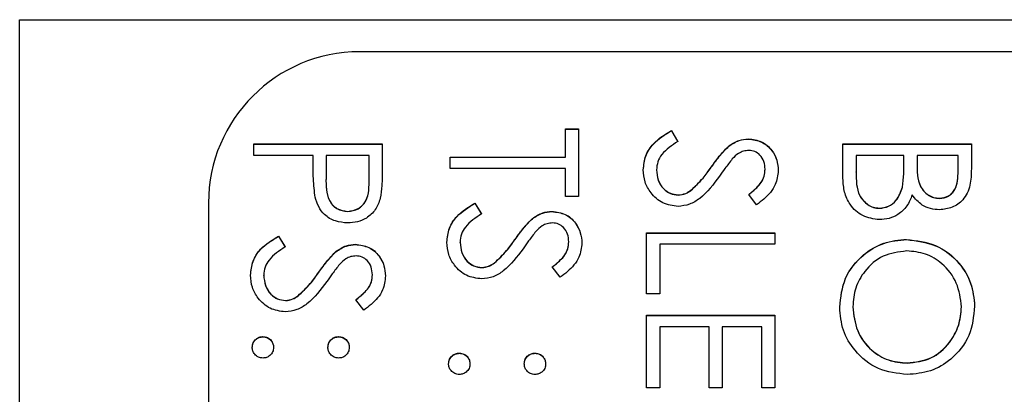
# Model space of a CAD drawing. Header units: millimetres. Extents: x 450 to 3165, y 25 to 2541.
# Tile 24 of 27: x 2962.94 to 2975.97, y 1241.54 to 1246.49. Entities that reach past the tile are written whole.
import ezdxf

# ---------------------------------------------------------------- set-up
doc = ezdxf.new("R2010")
doc.units = ezdxf.units.MM

msp = doc.modelspace()

# ---------------------------------------------------------------- linework, layer by layer
at = {"color": 7, "linetype": 'Continuous', "lineweight": 25}
for p, q in [((2962.936, 1185.495), (2962.936, 1246.495)), ((2962.936, 1246.495), (2987.936, 1246.495)), ((2979.036, 1246.071), (2967.436, 1246.071)), ((2970.162, 1245.05), (2970.336, 1245.05)), ((2970.162, 1244.679), (2970.162, 1245.05)), ((2970.162, 1245.047), (2970.336, 1245.047)), ((2970.336, 1245.05), (2970.336, 1244.156)), ((2971.564, 1245.028), (2971.65, 1244.884)), ((2971.564, 1245.025), (2971.564, 1245.028)), ((2971.564, 1245.025), (2971.65, 1244.881)), ((2966.036, 1244.701), (2966.036, 1244.854)), ((2966.036, 1244.854), (2967.736, 1244.854)), ((2966.036, 1244.851), (2967.736, 1244.851)), ((2967.736, 1244.854), (2967.736, 1244.52)), ((2972.324, 1244.821), (2972.324, 1244.824)), ((2972.583, 1244.916), (2972.583, 1244.919)), ((2973.836, 1244.394), (2973.836, 1244.854)), ((2973.836, 1244.854), (2975.536, 1244.854)), ((2973.836, 1244.851), (2975.536, 1244.851)), ((2975.536, 1244.854), (2975.536, 1244.522)), ((2966.821, 1244.701), (2966.036, 1244.701)), ((2966.821, 1244.579), (2966.821, 1244.701)), ((2966.995, 1244.701), (2966.992, 1244.403)), ((2967.562, 1244.701), (2966.995, 1244.701)), ((2967.562, 1244.39), (2967.562, 1244.701)), ((2974.011, 1244.701), (2974.011, 1244.484)), ((2974.643, 1244.701), (2974.011, 1244.701)), ((2974.643, 1244.6), (2974.643, 1244.701)), ((2974.817, 1244.701), (2974.817, 1244.599)), ((2975.362, 1244.701), (2974.817, 1244.701)), ((2975.362, 1244.494), (2975.362, 1244.701)), ((2968.636, 1244.679), (2970.162, 1244.679)), ((2968.636, 1244.527), (2968.636, 1244.679)), ((2968.636, 1244.677), (2970.162, 1244.677)), ((2970.162, 1244.677), (2970.162, 1244.679)), ((2974.643, 1244.597), (2974.643, 1244.6)), ((2974.817, 1244.596), (2974.817, 1244.599)), ((2970.162, 1244.527), (2968.636, 1244.527)), ((2970.162, 1244.156), (2970.162, 1244.527)), ((2971.367, 1244.508), (2971.367, 1244.511)), ((2972.093, 1244.543), (2972.093, 1244.545)), ((2972.806, 1244.515), (2972.806, 1244.517)), ((2974.011, 1244.481), (2974.011, 1244.484)), ((2975.362, 1244.491), (2975.362, 1244.494)), ((2966.992, 1244.398), (2966.992, 1244.394)), ((2967.562, 1244.388), (2967.562, 1244.39)), ((2971.655, 1244.175), (2971.655, 1244.178)), ((2971.822, 1244.236), (2971.822, 1244.239)), ((2972.692, 1244.047), (2972.588, 1244.185)), ((2974.623, 1244.279), (2974.623, 1244.282)), ((2965.436, 1244.072), (2965.436, 1188.092)), ((2968.964, 1244.069), (2969.05, 1243.926)), ((2968.964, 1244.067), (2968.964, 1244.069)), ((2968.964, 1244.067), (2969.05, 1243.923)), ((2970.336, 1244.156), (2970.162, 1244.156)), ((2975.112, 1244.132), (2975.112, 1244.135)), ((2967.28, 1243.958), (2967.28, 1243.96)), ((2969.983, 1243.958), (2969.983, 1243.96)), ((2974.319, 1244.001), (2974.319, 1244.004)), ((2969.724, 1243.863), (2969.724, 1243.865)), ((2971.236, 1242.871), (2971.236, 1243.677)), ((2971.236, 1243.677), (2972.936, 1243.677)), ((2971.236, 1243.674), (2972.936, 1243.674)), ((2972.936, 1243.677), (2972.936, 1243.525)), ((2966.364, 1243.633), (2966.45, 1243.49)), ((2966.364, 1243.631), (2966.364, 1243.633)), ((2966.364, 1243.631), (2966.45, 1243.487)), ((2967.383, 1243.522), (2967.383, 1243.525)), ((2968.767, 1243.55), (2968.767, 1243.552)), ((2969.493, 1243.584), (2969.493, 1243.587)), ((2970.206, 1243.556), (2970.206, 1243.559)), ((2971.411, 1243.525), (2971.411, 1242.871)), ((2972.936, 1243.525), (2971.411, 1243.525)), ((2974.679, 1243.587), (2974.679, 1243.59)), ((2967.124, 1243.427), (2967.124, 1243.43)), ((2969.222, 1243.278), (2969.222, 1243.28)), ((2966.893, 1243.148), (2966.893, 1243.151)), ((2969.055, 1243.217), (2969.055, 1243.22)), ((2970.092, 1243.089), (2969.988, 1243.227)), ((2966.167, 1243.114), (2966.167, 1243.117)), ((2967.606, 1243.12), (2967.606, 1243.123)), ((2971.411, 1242.871), (2971.236, 1242.871)), ((2966.455, 1242.781), (2966.455, 1242.784)), ((2966.622, 1242.842), (2966.622, 1242.845)), ((2967.492, 1242.653), (2967.388, 1242.791)), ((2973.967, 1242.697), (2973.967, 1242.7)), ((2975.406, 1242.697), (2975.406, 1242.7)), ((2971.236, 1241.629), (2971.236, 1242.588)), ((2971.236, 1242.588), (2972.936, 1242.588)), ((2971.236, 1242.585), (2972.936, 1242.585)), ((2972.936, 1242.588), (2972.936, 1241.629)), ((2971.411, 1242.435), (2971.411, 1241.629)), ((2972.065, 1242.435), (2971.411, 1242.435)), ((2972.065, 1241.629), (2972.065, 1242.435)), ((2972.239, 1242.435), (2972.239, 1241.629)), ((2972.762, 1242.435), (2972.239, 1242.435)), ((2972.762, 1241.629), (2972.762, 1242.435)), ((2966.156, 1242.302), (2966.156, 1242.304)), ((2967.159, 1242.302), (2967.159, 1242.304)), ((2968.756, 1242.084), (2968.756, 1242.087)), ((2969.759, 1242.084), (2969.759, 1242.087)), ((2974.687, 1241.953), (2974.687, 1241.956)), ((2971.411, 1241.629), (2971.236, 1241.629)), ((2972.239, 1241.629), (2972.065, 1241.629)), ((2972.936, 1241.629), (2972.762, 1241.629))]:
    msp.add_line(p, q, dxfattribs=at)
msp.add_arc((2967.436, 1244.071), 2, 89.9896, 179.9896, dxfattribs=at)
for points, knots in [([(2971.193, 1244.511), (2971.199, 1244.574), (2971.212, 1244.7), (2971.34, 1244.893), (2971.479, 1244.977), (2971.564, 1245.028)], [0, 0, 0, 0, 0.27988, 0.559666, 1, 1, 1, 1]), ([(2971.193, 1244.508), (2971.199, 1244.571), (2971.212, 1244.697), (2971.34, 1244.891), (2971.479, 1244.974), (2971.564, 1245.025)], [0, 0, 0, 0, 0.2798798, 0.5596658, 1, 1, 1, 1]), ([(2971.65, 1244.884), (2971.573, 1244.834), (2971.465, 1244.763), (2971.378, 1244.619), (2971.371, 1244.547), (2971.367, 1244.511)], [0, 0, 0, 0, 0.559321, 0.779782, 1, 1, 1, 1]), ([(2972.093, 1244.545), (2972.132, 1244.601), (2972.202, 1244.7), (2972.287, 1244.786), (2972.324, 1244.824)], [0, 0, 0, 0, 0.560413, 1, 1, 1, 1]), ([(2972.324, 1244.824), (2972.368, 1244.854), (2972.447, 1244.907), (2972.542, 1244.915), (2972.583, 1244.919)], [0, 0, 0, 0, 0.55984, 1, 1, 1, 1]), ([(2972.324, 1244.821), (2972.368, 1244.851), (2972.447, 1244.905), (2972.542, 1244.913), (2972.583, 1244.916)], [0, 0, 0, 0, 0.55984, 1, 1, 1, 1]), ([(2972.583, 1244.919), (2972.644, 1244.912), (2972.764, 1244.897), (2972.895, 1244.781), (2972.968, 1244.642), (2972.976, 1244.547), (2972.98, 1244.5)], [0, 0, 0, 0, 0.279553, 0.558798, 0.779378, 1, 1, 1, 1]), ([(2972.583, 1244.916), (2972.644, 1244.909), (2972.764, 1244.894), (2972.895, 1244.778), (2972.968, 1244.639), (2972.976, 1244.545), (2972.98, 1244.497)], [0, 0, 0, 0, 0.279553, 0.558798, 0.779378, 1, 1, 1, 1]), ([(2972.093, 1244.543), (2972.132, 1244.598), (2972.202, 1244.697), (2972.287, 1244.783), (2972.324, 1244.821)], [0, 0, 0, 0, 0.560413, 1, 1, 1, 1]), ([(2972.59, 1244.766), (2972.567, 1244.764), (2972.519, 1244.76), (2972.441, 1244.724), (2972.397, 1244.681), (2972.371, 1244.654)], [0, 0, 0, 0, 0.279946, 0.559774, 1, 1, 1, 1]), ([(2972.806, 1244.517), (2972.803, 1244.552), (2972.798, 1244.621), (2972.745, 1244.704), (2972.672, 1244.758), (2972.618, 1244.764), (2972.59, 1244.766)], [0, 0, 0, 0, 0.280274, 0.559931, 0.77992, 1, 1, 1, 1]), ([(2966.849, 1244.147), (2966.839, 1244.227), (2966.821, 1244.371), (2966.821, 1244.516), (2966.821, 1244.579)], [0, 0, 0, 0, 0.559694, 1, 1, 1, 1]), ([(2972.371, 1244.654), (2972.338, 1244.612), (2972.28, 1244.538), (2972.225, 1244.46), (2972.201, 1244.426)], [0, 0, 0, 0, 0.559906, 1, 1, 1, 1]), ([(2974.623, 1244.282), (2974.63, 1244.341), (2974.643, 1244.447), (2974.643, 1244.553), (2974.643, 1244.6)], [0, 0, 0, 0, 0.559734, 1, 1, 1, 1]), ([(2974.623, 1244.279), (2974.63, 1244.338), (2974.643, 1244.444), (2974.643, 1244.55), (2974.643, 1244.597)], [0, 0, 0, 0, 0.559734, 1, 1, 1, 1]), ([(2974.817, 1244.599), (2974.817, 1244.492), (2974.818, 1244.358), (2974.904, 1244.227), (2974.963, 1244.176), (2975.034, 1244.141), (2975.086, 1244.137), (2975.112, 1244.135)], [0, 0, 0, 0, 0.498607, 0.624009, 0.749401, 0.874736, 1, 1, 1, 1]), ([(2974.817, 1244.596), (2974.817, 1244.489), (2974.818, 1244.356), (2974.904, 1244.224), (2974.963, 1244.173), (2975.034, 1244.138), (2975.086, 1244.134), (2975.112, 1244.132)], [0, 0, 0, 0, 0.498607, 0.624009, 0.749401, 0.874736, 1, 1, 1, 1]), ([(2967.736, 1244.52), (2967.737, 1244.448), (2967.737, 1244.318), (2967.719, 1244.19), (2967.711, 1244.133)], [0, 0, 0, 0, 0.560314, 1, 1, 1, 1]), ([(2971.653, 1244.026), (2971.583, 1244.035), (2971.444, 1244.054), (2971.296, 1244.19), (2971.206, 1244.347), (2971.197, 1244.456), (2971.193, 1244.511)], [0, 0, 0, 0, 0.279183, 0.559085, 0.779446, 1, 1, 1, 1]), ([(2971.367, 1244.511), (2971.372, 1244.465), (2971.381, 1244.374), (2971.45, 1244.262), (2971.548, 1244.192), (2971.619, 1244.183), (2971.655, 1244.178)], [0, 0, 0, 0, 0.280276, 0.560148, 0.780153, 1, 1, 1, 1]), ([(2971.367, 1244.508), (2971.372, 1244.463), (2971.381, 1244.371), (2971.45, 1244.26), (2971.548, 1244.189), (2971.619, 1244.18), (2971.655, 1244.175)], [0, 0, 0, 0, 0.2802764, 0.5601478, 0.7801531, 1, 1, 1, 1]), ([(2971.822, 1244.239), (2971.878, 1244.291), (2971.978, 1244.385), (2972.058, 1244.496), (2972.093, 1244.545)], [0, 0, 0, 0, 0.5594958, 1, 1, 1, 1]), ([(2971.822, 1244.236), (2971.878, 1244.289), (2971.978, 1244.382), (2972.058, 1244.494), (2972.093, 1244.543)], [0, 0, 0, 0, 0.559496, 1, 1, 1, 1]), ([(2972.588, 1244.185), (2972.624, 1244.215), (2972.684, 1244.263), (2972.757, 1244.343), (2972.799, 1244.426), (2972.803, 1244.487), (2972.806, 1244.517)], [0, 0, 0, 0, 0.340409, 0.560482, 0.78018, 1, 1, 1, 1]), ([(2972.588, 1244.183), (2972.624, 1244.212), (2972.684, 1244.26), (2972.757, 1244.34), (2972.799, 1244.423), (2972.803, 1244.484), (2972.806, 1244.515)], [0, 0, 0, 0, 0.340409, 0.560482, 0.78018, 1, 1, 1, 1]), ([(2972.98, 1244.5), (2972.972, 1244.437), (2972.96, 1244.332), (2972.878, 1244.208), (2972.791, 1244.122), (2972.725, 1244.072), (2972.692, 1244.047)], [0, 0, 0, 0, 0.338729, 0.558835, 0.779344, 1, 1, 1, 1]), ([(2974.011, 1244.484), (2974.011, 1244.373), (2974.011, 1244.206), (2974.141, 1244.06), (2974.238, 1244.011), (2974.292, 1244.006), (2974.319, 1244.004)], [0, 0, 0, 0, 0.49936, 0.748736, 0.874399, 1, 1, 1, 1]), ([(2974.011, 1244.481), (2974.011, 1244.37), (2974.011, 1244.204), (2974.141, 1244.057), (2974.238, 1244.008), (2974.292, 1244.003), (2974.319, 1244.001)], [0, 0, 0, 0, 0.49936, 0.748736, 0.874399, 1, 1, 1, 1]), ([(2975.112, 1244.135), (2975.154, 1244.14), (2975.217, 1244.147), (2975.282, 1244.201), (2975.354, 1244.302), (2975.359, 1244.409), (2975.362, 1244.494)], [0, 0, 0, 0, 0.2492836, 0.3749253, 0.5006447, 1, 1, 1, 1]), ([(2975.112, 1244.132), (2975.154, 1244.137), (2975.217, 1244.144), (2975.282, 1244.198), (2975.354, 1244.3), (2975.359, 1244.406), (2975.362, 1244.491)], [0, 0, 0, 0, 0.249284, 0.374925, 0.500645, 1, 1, 1, 1]), ([(2975.536, 1244.522), (2975.535, 1244.449), (2975.532, 1244.304), (2975.445, 1244.113), (2975.286, 1244.001), (2975.172, 1243.988), (2975.115, 1243.982)], [0, 0, 0, 0, 0.281317, 0.559922, 0.779935, 1, 1, 1, 1]), ([(2966.992, 1244.403), (2966.991, 1244.3), (2966.991, 1244.17), (2967.076, 1244.045), (2967.154, 1243.98), (2967.229, 1243.968), (2967.28, 1243.96)], [0, 0, 0, 0, 0.499721, 0.62535, 0.751083, 1, 1, 1, 1]), ([(2966.992, 1244.401), (2966.991, 1244.297), (2966.991, 1244.168), (2967.076, 1244.042), (2967.154, 1243.977), (2967.229, 1243.965), (2967.28, 1243.958)], [0, 0, 0, 0, 0.499721, 0.62535, 0.751083, 1, 1, 1, 1]), ([(2967.28, 1243.96), (2967.328, 1243.968), (2967.402, 1243.98), (2967.479, 1244.042), (2967.565, 1244.162), (2967.563, 1244.289), (2967.562, 1244.39)], [0, 0, 0, 0, 0.248969, 0.374729, 0.500383, 1, 1, 1, 1]), ([(2967.28, 1243.958), (2967.328, 1243.965), (2967.402, 1243.977), (2967.479, 1244.039), (2967.565, 1244.159), (2967.563, 1244.286), (2967.562, 1244.388)], [0, 0, 0, 0, 0.248969, 0.374729, 0.500383, 1, 1, 1, 1]), ([(2972.201, 1244.426), (2972.123, 1244.319), (2972.013, 1244.171), (2971.808, 1244.045), (2971.705, 1244.032), (2971.653, 1244.026)], [0, 0, 0, 0, 0.560115, 0.780284, 1, 1, 1, 1]), ([(2974.319, 1243.851), (2974.243, 1243.861), (2974.09, 1243.882), (2973.929, 1244.034), (2973.847, 1244.214), (2973.84, 1244.334), (2973.836, 1244.394)], [0, 0, 0, 0, 0.279141, 0.558654, 0.779059, 1, 1, 1, 1]), ([(2971.655, 1244.178), (2971.689, 1244.182), (2971.75, 1244.19), (2971.8, 1244.224), (2971.822, 1244.239)], [0, 0, 0, 0, 0.55899, 1, 1, 1, 1]), ([(2971.655, 1244.175), (2971.689, 1244.18), (2971.75, 1244.187), (2971.8, 1244.221), (2971.822, 1244.236)], [0, 0, 0, 0, 0.55899, 1, 1, 1, 1]), ([(2974.319, 1244.004), (2974.361, 1244.009), (2974.444, 1244.019), (2974.565, 1244.117), (2974.601, 1244.22), (2974.623, 1244.282)], [0, 0, 0, 0, 0.279944, 0.560429, 1, 1, 1, 1]), ([(2974.319, 1244.001), (2974.361, 1244.006), (2974.444, 1244.016), (2974.565, 1244.115), (2974.601, 1244.217), (2974.623, 1244.279)], [0, 0, 0, 0, 0.279944, 0.560429, 1, 1, 1, 1]), ([(2974.753, 1244.178), (2974.733, 1244.128), (2974.692, 1244.026), (2974.578, 1243.919), (2974.448, 1243.861), (2974.362, 1243.854), (2974.319, 1243.851)], [0, 0, 0, 0, 0.280382, 0.559606, 0.779765, 1, 1, 1, 1]), ([(2975.115, 1243.982), (2975.075, 1243.985), (2974.995, 1243.991), (2974.858, 1244.047), (2974.793, 1244.129), (2974.753, 1244.178)], [0, 0, 0, 0, 0.2808667, 0.5615271, 1, 1, 1, 1]), ([(2967.28, 1243.808), (2967.224, 1243.812), (2967.112, 1243.82), (2966.976, 1243.905), (2966.888, 1244.021), (2966.862, 1244.105), (2966.849, 1244.147)], [0, 0, 0, 0, 0.280099, 0.559324, 0.779458, 1, 1, 1, 1]), ([(2967.711, 1244.133), (2967.692, 1244.082), (2967.655, 1243.978), (2967.54, 1243.872), (2967.409, 1243.815), (2967.323, 1243.81), (2967.28, 1243.808)], [0, 0, 0, 0, 0.279705, 0.559381, 0.779509, 1, 1, 1, 1]), ([(2968.593, 1243.552), (2968.599, 1243.615), (2968.612, 1243.741), (2968.74, 1243.935), (2968.879, 1244.018), (2968.964, 1244.069)], [0, 0, 0, 0, 0.27988, 0.559666, 1, 1, 1, 1]), ([(2968.593, 1243.55), (2968.599, 1243.613), (2968.612, 1243.738), (2968.74, 1243.932), (2968.879, 1244.015), (2968.964, 1244.067)], [0, 0, 0, 0, 0.27988, 0.559666, 1, 1, 1, 1]), ([(2969.05, 1243.926), (2968.973, 1243.875), (2968.865, 1243.805), (2968.778, 1243.661), (2968.771, 1243.589), (2968.767, 1243.552)], [0, 0, 0, 0, 0.559321, 0.779782, 1, 1, 1, 1]), ([(2969.724, 1243.865), (2969.768, 1243.895), (2969.847, 1243.949), (2969.942, 1243.957), (2969.983, 1243.96)], [0, 0, 0, 0, 0.55984, 1, 1, 1, 1]), ([(2969.724, 1243.863), (2969.768, 1243.893), (2969.847, 1243.946), (2969.942, 1243.954), (2969.983, 1243.958)], [0, 0, 0, 0, 0.55984, 1, 1, 1, 1]), ([(2969.983, 1243.96), (2970.044, 1243.953), (2970.164, 1243.938), (2970.295, 1243.822), (2970.368, 1243.683), (2970.376, 1243.589), (2970.38, 1243.542)], [0, 0, 0, 0, 0.279553, 0.558798, 0.779378, 1, 1, 1, 1]), ([(2969.983, 1243.958), (2970.044, 1243.95), (2970.164, 1243.936), (2970.295, 1243.819), (2970.368, 1243.681), (2970.376, 1243.586), (2970.38, 1243.539)], [0, 0, 0, 0, 0.279553, 0.558798, 0.779378, 1, 1, 1, 1]), ([(2969.493, 1243.587), (2969.532, 1243.642), (2969.602, 1243.741), (2969.687, 1243.827), (2969.724, 1243.865)], [0, 0, 0, 0, 0.560413, 1, 1, 1, 1]), ([(2969.493, 1243.584), (2969.532, 1243.64), (2969.602, 1243.738), (2969.687, 1243.825), (2969.724, 1243.863)], [0, 0, 0, 0, 0.560413, 1, 1, 1, 1]), ([(2969.99, 1243.808), (2969.967, 1243.806), (2969.919, 1243.802), (2969.841, 1243.765), (2969.797, 1243.722), (2969.771, 1243.696)], [0, 0, 0, 0, 0.279946, 0.559774, 1, 1, 1, 1]), ([(2970.206, 1243.559), (2970.203, 1243.593), (2970.198, 1243.662), (2970.145, 1243.745), (2970.072, 1243.799), (2970.018, 1243.805), (2969.99, 1243.808)], [0, 0, 0, 0, 0.2802743, 0.5599314, 0.7799201, 1, 1, 1, 1]), ([(2969.771, 1243.696), (2969.738, 1243.654), (2969.68, 1243.579), (2969.625, 1243.501), (2969.601, 1243.467)], [0, 0, 0, 0, 0.559906, 1, 1, 1, 1]), ([(2965.993, 1243.117), (2965.999, 1243.18), (2966.012, 1243.305), (2966.14, 1243.499), (2966.279, 1243.582), (2966.364, 1243.633)], [0, 0, 0, 0, 0.27988, 0.559666, 1, 1, 1, 1]), ([(2965.993, 1243.114), (2965.999, 1243.177), (2966.012, 1243.303), (2966.14, 1243.496), (2966.279, 1243.58), (2966.364, 1243.631)], [0, 0, 0, 0, 0.27988, 0.559666, 1, 1, 1, 1]), ([(2967.124, 1243.43), (2967.168, 1243.46), (2967.247, 1243.513), (2967.342, 1243.521), (2967.383, 1243.525)], [0, 0, 0, 0, 0.5598405, 1, 1, 1, 1]), ([(2967.124, 1243.427), (2967.168, 1243.457), (2967.247, 1243.51), (2967.342, 1243.518), (2967.383, 1243.522)], [0, 0, 0, 0, 0.55984, 1, 1, 1, 1]), ([(2967.383, 1243.525), (2967.444, 1243.517), (2967.564, 1243.502), (2967.695, 1243.386), (2967.768, 1243.248), (2967.776, 1243.153), (2967.78, 1243.106)], [0, 0, 0, 0, 0.279553, 0.558798, 0.779378, 1, 1, 1, 1]), ([(2967.383, 1243.522), (2967.444, 1243.514), (2967.564, 1243.5), (2967.695, 1243.384), (2967.768, 1243.245), (2967.776, 1243.15), (2967.78, 1243.103)], [0, 0, 0, 0, 0.279553, 0.558798, 0.779378, 1, 1, 1, 1]), ([(2969.053, 1243.067), (2968.983, 1243.077), (2968.844, 1243.096), (2968.696, 1243.231), (2968.606, 1243.388), (2968.597, 1243.498), (2968.593, 1243.552)], [0, 0, 0, 0, 0.279183, 0.559085, 0.779446, 1, 1, 1, 1]), ([(2968.767, 1243.552), (2968.772, 1243.507), (2968.781, 1243.415), (2968.85, 1243.304), (2968.948, 1243.233), (2969.019, 1243.224), (2969.055, 1243.22)], [0, 0, 0, 0, 0.280276, 0.560148, 0.780153, 1, 1, 1, 1]), ([(2968.767, 1243.55), (2968.772, 1243.504), (2968.781, 1243.413), (2968.85, 1243.301), (2968.948, 1243.23), (2969.019, 1243.221), (2969.055, 1243.217)], [0, 0, 0, 0, 0.280276, 0.560148, 0.780153, 1, 1, 1, 1]), ([(2969.222, 1243.28), (2969.278, 1243.333), (2969.378, 1243.426), (2969.458, 1243.538), (2969.493, 1243.587)], [0, 0, 0, 0, 0.559496, 1, 1, 1, 1]), ([(2969.222, 1243.278), (2969.278, 1243.33), (2969.378, 1243.424), (2969.458, 1243.535), (2969.493, 1243.584)], [0, 0, 0, 0, 0.5594958, 1, 1, 1, 1]), ([(2969.988, 1243.227), (2970.024, 1243.256), (2970.084, 1243.304), (2970.157, 1243.384), (2970.199, 1243.467), (2970.203, 1243.528), (2970.206, 1243.559)], [0, 0, 0, 0, 0.3404085, 0.560482, 0.7801798, 1, 1, 1, 1]), ([(2969.988, 1243.224), (2970.024, 1243.253), (2970.084, 1243.302), (2970.157, 1243.381), (2970.199, 1243.465), (2970.203, 1243.525), (2970.206, 1243.556)], [0, 0, 0, 0, 0.340409, 0.560482, 0.78018, 1, 1, 1, 1]), ([(2970.38, 1243.542), (2970.372, 1243.478), (2970.36, 1243.373), (2970.278, 1243.249), (2970.191, 1243.163), (2970.125, 1243.114), (2970.092, 1243.089)], [0, 0, 0, 0, 0.338729, 0.558835, 0.779344, 1, 1, 1, 1]), ([(2973.793, 1242.694), (2973.807, 1242.826), (2973.836, 1243.089), (2974.077, 1243.382), (2974.369, 1243.562), (2974.575, 1243.581), (2974.679, 1243.59)], [0, 0, 0, 0, 0.279663, 0.559354, 0.779636, 1, 1, 1, 1]), ([(2973.793, 1242.691), (2973.807, 1242.823), (2973.836, 1243.086), (2974.077, 1243.379), (2974.369, 1243.56), (2974.575, 1243.578), (2974.679, 1243.587)], [0, 0, 0, 0, 0.279663, 0.559354, 0.779636, 1, 1, 1, 1]), ([(2974.679, 1243.59), (2974.81, 1243.574), (2975.072, 1243.543), (2975.371, 1243.31), (2975.549, 1243.017), (2975.57, 1242.811), (2975.58, 1242.708)], [0, 0, 0, 0, 0.279731, 0.559327, 0.77968, 1, 1, 1, 1]), ([(2974.679, 1243.587), (2974.81, 1243.572), (2975.072, 1243.54), (2975.371, 1243.308), (2975.549, 1243.014), (2975.57, 1242.808), (2975.58, 1242.705)], [0, 0, 0, 0, 0.279731, 0.559327, 0.77968, 1, 1, 1, 1]), ([(2966.45, 1243.49), (2966.373, 1243.439), (2966.265, 1243.369), (2966.178, 1243.225), (2966.171, 1243.153), (2966.167, 1243.117)], [0, 0, 0, 0, 0.559321, 0.779782, 1, 1, 1, 1]), ([(2966.893, 1243.151), (2966.932, 1243.206), (2967.002, 1243.305), (2967.087, 1243.392), (2967.124, 1243.43)], [0, 0, 0, 0, 0.560413, 1, 1, 1, 1]), ([(2966.893, 1243.148), (2966.932, 1243.204), (2967.002, 1243.303), (2967.087, 1243.389), (2967.124, 1243.427)], [0, 0, 0, 0, 0.560413, 1, 1, 1, 1]), ([(2969.601, 1243.467), (2969.523, 1243.361), (2969.413, 1243.212), (2969.208, 1243.086), (2969.105, 1243.073), (2969.053, 1243.067)], [0, 0, 0, 0, 0.560115, 0.780284, 1, 1, 1, 1]), ([(2974.68, 1243.437), (2974.572, 1243.424), (2974.358, 1243.398), (2974.127, 1243.193), (2973.988, 1242.952), (2973.974, 1242.784), (2973.967, 1242.7)], [0, 0, 0, 0, 0.279416, 0.559077, 0.779478, 1, 1, 1, 1]), ([(2975.406, 1242.7), (2975.392, 1242.807), (2975.364, 1243.022), (2975.174, 1243.267), (2974.934, 1243.414), (2974.764, 1243.43), (2974.68, 1243.437)], [0, 0, 0, 0, 0.279627, 0.55935, 0.77963, 1, 1, 1, 1]), ([(2967.171, 1243.26), (2967.138, 1243.218), (2967.08, 1243.143), (2967.025, 1243.066), (2967.001, 1243.032)], [0, 0, 0, 0, 0.559906, 1, 1, 1, 1]), ([(2967.39, 1243.372), (2967.367, 1243.37), (2967.319, 1243.366), (2967.241, 1243.329), (2967.197, 1243.286), (2967.171, 1243.26)], [0, 0, 0, 0, 0.279946, 0.559774, 1, 1, 1, 1]), ([(2967.606, 1243.123), (2967.603, 1243.157), (2967.598, 1243.226), (2967.545, 1243.309), (2967.472, 1243.364), (2967.418, 1243.369), (2967.39, 1243.372)], [0, 0, 0, 0, 0.280274, 0.559931, 0.77992, 1, 1, 1, 1]), ([(2969.055, 1243.22), (2969.089, 1243.224), (2969.15, 1243.231), (2969.2, 1243.265), (2969.222, 1243.28)], [0, 0, 0, 0, 0.55899, 1, 1, 1, 1]), ([(2969.055, 1243.217), (2969.089, 1243.221), (2969.15, 1243.228), (2969.2, 1243.263), (2969.222, 1243.278)], [0, 0, 0, 0, 0.55899, 1, 1, 1, 1]), ([(2966.622, 1242.845), (2966.678, 1242.897), (2966.778, 1242.991), (2966.858, 1243.102), (2966.893, 1243.151)], [0, 0, 0, 0, 0.559496, 1, 1, 1, 1]), ([(2966.622, 1242.842), (2966.678, 1242.894), (2966.778, 1242.988), (2966.858, 1243.099), (2966.893, 1243.148)], [0, 0, 0, 0, 0.5594958, 1, 1, 1, 1]), ([(2966.453, 1242.631), (2966.383, 1242.641), (2966.244, 1242.66), (2966.096, 1242.796), (2966.006, 1242.953), (2965.997, 1243.062), (2965.993, 1243.117)], [0, 0, 0, 0, 0.279183, 0.559085, 0.779446, 1, 1, 1, 1]), ([(2966.167, 1243.117), (2966.172, 1243.071), (2966.181, 1242.98), (2966.25, 1242.868), (2966.348, 1242.797), (2966.419, 1242.788), (2966.455, 1242.784)], [0, 0, 0, 0, 0.280276, 0.560148, 0.780153, 1, 1, 1, 1]), ([(2966.167, 1243.114), (2966.172, 1243.068), (2966.181, 1242.977), (2966.25, 1242.865), (2966.348, 1242.795), (2966.419, 1242.786), (2966.455, 1242.781)], [0, 0, 0, 0, 0.2802764, 0.5601478, 0.7801531, 1, 1, 1, 1]), ([(2967.001, 1243.032), (2966.923, 1242.925), (2966.813, 1242.777), (2966.608, 1242.65), (2966.505, 1242.638), (2966.453, 1242.631)], [0, 0, 0, 0, 0.560115, 0.780284, 1, 1, 1, 1]), ([(2967.388, 1242.791), (2967.424, 1242.82), (2967.484, 1242.869), (2967.557, 1242.948), (2967.599, 1243.032), (2967.603, 1243.092), (2967.606, 1243.123)], [0, 0, 0, 0, 0.340409, 0.560482, 0.78018, 1, 1, 1, 1]), ([(2967.388, 1242.788), (2967.424, 1242.818), (2967.484, 1242.866), (2967.557, 1242.946), (2967.599, 1243.029), (2967.603, 1243.09), (2967.606, 1243.12)], [0, 0, 0, 0, 0.3404085, 0.560482, 0.7801798, 1, 1, 1, 1]), ([(2967.78, 1243.106), (2967.772, 1243.042), (2967.76, 1242.937), (2967.678, 1242.814), (2967.591, 1242.727), (2967.525, 1242.678), (2967.492, 1242.653)], [0, 0, 0, 0, 0.338729, 0.558835, 0.779344, 1, 1, 1, 1]), ([(2966.455, 1242.784), (2966.489, 1242.788), (2966.55, 1242.795), (2966.6, 1242.83), (2966.622, 1242.845)], [0, 0, 0, 0, 0.55899, 1, 1, 1, 1]), ([(2966.455, 1242.781), (2966.489, 1242.785), (2966.55, 1242.793), (2966.6, 1242.827), (2966.622, 1242.842)], [0, 0, 0, 0, 0.55899, 1, 1, 1, 1]), ([(2974.687, 1241.803), (2974.555, 1241.818), (2974.291, 1241.848), (2973.999, 1242.09), (2973.819, 1242.383), (2973.802, 1242.59), (2973.793, 1242.694)], [0, 0, 0, 0, 0.27963, 0.559343, 0.779597, 1, 1, 1, 1]), ([(2973.967, 1242.7), (2973.979, 1242.592), (2974.004, 1242.376), (2974.19, 1242.126), (2974.433, 1241.979), (2974.602, 1241.964), (2974.687, 1241.956)], [0, 0, 0, 0, 0.2798297, 0.559389, 0.7796538, 1, 1, 1, 1]), ([(2973.967, 1242.697), (2973.979, 1242.589), (2974.004, 1242.374), (2974.19, 1242.124), (2974.433, 1241.977), (2974.602, 1241.961), (2974.687, 1241.953)], [0, 0, 0, 0, 0.27983, 0.559389, 0.779654, 1, 1, 1, 1]), ([(2975.58, 1242.708), (2975.566, 1242.574), (2975.538, 1242.308), (2975.297, 1242.01), (2975.001, 1241.83), (2974.792, 1241.812), (2974.687, 1241.803)], [0, 0, 0, 0, 0.279767, 0.559358, 0.779571, 1, 1, 1, 1]), ([(2974.687, 1241.956), (2974.795, 1241.969), (2975.011, 1241.995), (2975.245, 1242.202), (2975.381, 1242.447), (2975.397, 1242.616), (2975.406, 1242.7)], [0, 0, 0, 0, 0.279468, 0.55887, 0.779516, 1, 1, 1, 1]), ([(2974.687, 1241.953), (2974.795, 1241.966), (2975.011, 1241.992), (2975.245, 1242.199), (2975.381, 1242.444), (2975.397, 1242.613), (2975.406, 1242.697)], [0, 0, 0, 0, 0.279468, 0.55887, 0.779516, 1, 1, 1, 1]), ([(2966.015, 1242.163), (2966.017, 1242.184), (2966.022, 1242.225), (2966.061, 1242.271), (2966.107, 1242.3), (2966.14, 1242.303), (2966.156, 1242.304)], [0, 0, 0, 0, 0.279581, 0.559143, 0.779575, 1, 1, 1, 1]), ([(2966.015, 1242.16), (2966.017, 1242.181), (2966.022, 1242.223), (2966.061, 1242.269), (2966.107, 1242.297), (2966.14, 1242.3), (2966.156, 1242.302)], [0, 0, 0, 0, 0.279581, 0.559143, 0.779575, 1, 1, 1, 1]), ([(2966.156, 1242.304), (2966.177, 1242.302), (2966.219, 1242.297), (2966.265, 1242.259), (2966.294, 1242.212), (2966.296, 1242.179), (2966.298, 1242.163)], [0, 0, 0, 0, 0.2795762, 0.5592837, 0.7795524, 1, 1, 1, 1]), ([(2966.156, 1242.302), (2966.177, 1242.299), (2966.219, 1242.294), (2966.265, 1242.256), (2966.294, 1242.209), (2966.296, 1242.177), (2966.298, 1242.16)], [0, 0, 0, 0, 0.279576, 0.559284, 0.779552, 1, 1, 1, 1]), ([(2967.017, 1242.163), (2967.02, 1242.184), (2967.024, 1242.226), (2967.063, 1242.272), (2967.11, 1242.3), (2967.142, 1242.303), (2967.159, 1242.304)], [0, 0, 0, 0, 0.279647, 0.559299, 0.779615, 1, 1, 1, 1]), ([(2967.017, 1242.16), (2967.02, 1242.181), (2967.024, 1242.223), (2967.063, 1242.269), (2967.11, 1242.297), (2967.142, 1242.3), (2967.159, 1242.302)], [0, 0, 0, 0, 0.279647, 0.559299, 0.779615, 1, 1, 1, 1]), ([(2967.159, 1242.304), (2967.18, 1242.302), (2967.221, 1242.297), (2967.267, 1242.258), (2967.296, 1242.212), (2967.299, 1242.179), (2967.3, 1242.163)], [0, 0, 0, 0, 0.2795852, 0.5594544, 0.7796968, 1, 1, 1, 1]), ([(2967.159, 1242.302), (2967.18, 1242.299), (2967.221, 1242.294), (2967.267, 1242.256), (2967.296, 1242.209), (2967.299, 1242.177), (2967.3, 1242.16)], [0, 0, 0, 0, 0.279585, 0.559454, 0.779697, 1, 1, 1, 1]), ([(2966.156, 1242.021), (2966.135, 1242.024), (2966.094, 1242.029), (2966.048, 1242.067), (2966.019, 1242.114), (2966.016, 1242.146), (2966.015, 1242.163)], [0, 0, 0, 0, 0.279469, 0.559358, 0.779674, 1, 1, 1, 1]), ([(2966.298, 1242.163), (2966.296, 1242.142), (2966.291, 1242.1), (2966.252, 1242.054), (2966.206, 1242.025), (2966.173, 1242.023), (2966.156, 1242.021)], [0, 0, 0, 0, 0.279602, 0.559212, 0.779475, 1, 1, 1, 1]), ([(2967.159, 1242.021), (2967.138, 1242.024), (2967.096, 1242.028), (2967.05, 1242.067), (2967.021, 1242.114), (2967.018, 1242.146), (2967.017, 1242.163)], [0, 0, 0, 0, 0.279517, 0.559326, 0.779544, 1, 1, 1, 1]), ([(2967.3, 1242.163), (2967.298, 1242.142), (2967.293, 1242.1), (2967.254, 1242.054), (2967.208, 1242.025), (2967.175, 1242.023), (2967.159, 1242.021)], [0, 0, 0, 0, 0.279602, 0.559212, 0.779475, 1, 1, 1, 1]), ([(2968.615, 1241.945), (2968.617, 1241.966), (2968.622, 1242.007), (2968.661, 1242.054), (2968.707, 1242.082), (2968.74, 1242.085), (2968.756, 1242.087)], [0, 0, 0, 0, 0.279581, 0.559143, 0.779575, 1, 1, 1, 1]), ([(2968.756, 1242.087), (2968.777, 1242.084), (2968.819, 1242.079), (2968.865, 1242.041), (2968.894, 1241.994), (2968.896, 1241.961), (2968.898, 1241.945)], [0, 0, 0, 0, 0.2795762, 0.5592837, 0.7795524, 1, 1, 1, 1]), ([(2969.617, 1241.945), (2969.62, 1241.966), (2969.624, 1242.008), (2969.663, 1242.054), (2969.71, 1242.082), (2969.742, 1242.085), (2969.759, 1242.087)], [0, 0, 0, 0, 0.279647, 0.559299, 0.779615, 1, 1, 1, 1]), ([(2969.759, 1242.087), (2969.78, 1242.084), (2969.821, 1242.079), (2969.867, 1242.04), (2969.896, 1241.994), (2969.899, 1241.961), (2969.9, 1241.945)], [0, 0, 0, 0, 0.2795852, 0.5594544, 0.7796968, 1, 1, 1, 1]), ([(2968.615, 1241.942), (2968.617, 1241.963), (2968.622, 1242.005), (2968.661, 1242.051), (2968.707, 1242.079), (2968.74, 1242.082), (2968.756, 1242.084)], [0, 0, 0, 0, 0.279581, 0.559143, 0.779575, 1, 1, 1, 1]), ([(2968.756, 1242.084), (2968.777, 1242.081), (2968.819, 1242.076), (2968.865, 1242.038), (2968.894, 1241.992), (2968.896, 1241.959), (2968.898, 1241.942)], [0, 0, 0, 0, 0.279576, 0.559284, 0.779552, 1, 1, 1, 1]), ([(2969.617, 1241.942), (2969.62, 1241.963), (2969.624, 1242.005), (2969.663, 1242.051), (2969.71, 1242.08), (2969.742, 1242.082), (2969.759, 1242.084)], [0, 0, 0, 0, 0.279647, 0.559299, 0.779615, 1, 1, 1, 1]), ([(2969.759, 1242.084), (2969.78, 1242.081), (2969.821, 1242.076), (2969.867, 1242.038), (2969.896, 1241.991), (2969.899, 1241.959), (2969.9, 1241.942)], [0, 0, 0, 0, 0.2795852, 0.5594544, 0.7796968, 1, 1, 1, 1]), ([(2968.756, 1241.803), (2968.735, 1241.806), (2968.694, 1241.811), (2968.648, 1241.849), (2968.619, 1241.896), (2968.616, 1241.929), (2968.615, 1241.945)], [0, 0, 0, 0, 0.279469, 0.559358, 0.779674, 1, 1, 1, 1]), ([(2968.898, 1241.945), (2968.896, 1241.924), (2968.891, 1241.882), (2968.852, 1241.836), (2968.806, 1241.807), (2968.773, 1241.805), (2968.756, 1241.803)], [0, 0, 0, 0, 0.2796016, 0.559212, 0.7794752, 1, 1, 1, 1]), ([(2969.759, 1241.803), (2969.738, 1241.806), (2969.696, 1241.81), (2969.65, 1241.849), (2969.621, 1241.896), (2969.618, 1241.929), (2969.617, 1241.945)], [0, 0, 0, 0, 0.279517, 0.559326, 0.779544, 1, 1, 1, 1]), ([(2969.9, 1241.945), (2969.898, 1241.924), (2969.893, 1241.882), (2969.854, 1241.836), (2969.808, 1241.807), (2969.775, 1241.805), (2969.759, 1241.803)], [0, 0, 0, 0, 0.279602, 0.559212, 0.779475, 1, 1, 1, 1])]:
    msp.add_open_spline(points, degree=3, knots=knots, dxfattribs=at)

doc.saveas('drawing.dxf')
